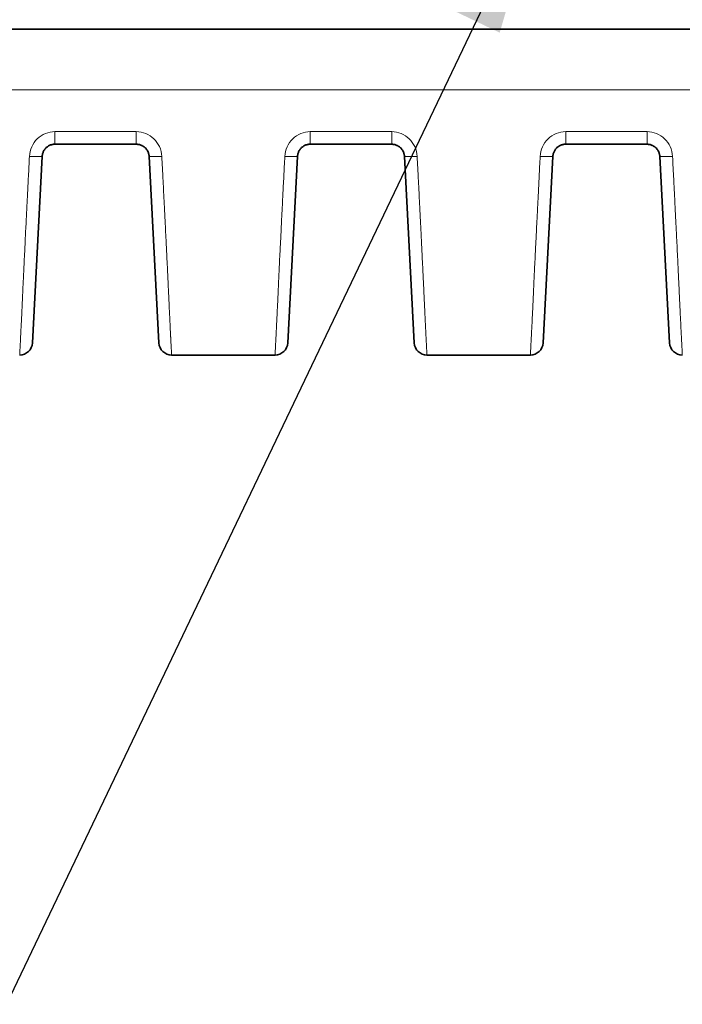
# Model space of a CAD drawing. Header units: millimetres. Extents: x 5 to 415, y 5 to 292.
# Tile 29 of 112: x 118 to 129, y 193 to 209. Entities that reach past the tile are written whole.
import ezdxf

# ---------------------------------------------------------------- set-up
doc = ezdxf.new("R2010")
doc.units = ezdxf.units.MM
for name, color, linetype, lineweight in [('Sichtbar (ISO)', 7, 'Continuous', 35), ('Sichtbar schmal (ISO)', 7, 'Continuous', 18), ('Symbol (ISO)', 7, 'Continuous', 25)]:
    doc.layers.add(name, color=color, linetype=linetype, lineweight=lineweight)
doc.styles.add('Notiztext (ISO)', font='isocpeur.ttf')
doc.dimstyles.new('Standard - Methode 1b (ISO)$7', dxfattribs={"dimtxt": 3.5, "dimasz": 2.5, "dimexe": 2, "dimexo": 0, "dimgap": 0.762, "dimtad": 1, "dimtoh": 1, "dimdsep": 46, "dimtxsty": 'Notiztext (ISO)', "dimcen": 0.09, "dimdle": 10, "dimclrd": 256, "dimclre": 256, "dimclrt": 256, "dimazin": 2, "dimtfac": 1, "dimtmove": 0, "dimatfit": 3, "dimfxl": 1, "dimtolj": 1, "dimlwd": -1, "dimlwe": -1, "dimarcsym": 0})

msp = doc.modelspace()

# ---------------------------------------------------------------- linework, layer by layer
at = {"layer": 'Sichtbar (ISO)'}
for p, q in [((100.27483169, 208.40485871), (154.27515091, 208.40485871)), ((119.03773777, 206.60485871), (120.3122606, 206.60485871)), ((123.03773777, 206.60485871), (124.3122606, 206.60485871)), ((127.03773777, 206.60485871), (128.3122606, 206.60485871)), ((118.68493218, 203.49439152), (118.83801186, 206.4153259)), ((120.51198651, 206.4153259), (120.66506619, 203.49439152)), ((122.68493218, 203.49439152), (122.83801186, 206.4153259)), ((124.51198651, 206.4153259), (124.66506619, 203.49439152)), ((126.68493218, 203.49439152), (126.83801186, 206.4153259)), ((128.51198651, 206.4153259), (128.66506619, 203.49439152)), ((122.48520713, 203.3048569), (120.86479214, 203.3048569)), ((126.48520713, 203.3048569), (124.86479214, 203.3048569))]:
    msp.add_line(p, q, dxfattribs=at)
for centre, start, end in [((118.48520627, 203.50485871), 270, 356.999999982), ((120.8647921, 203.50485871), 183.00000002, 270), ((122.48520627, 203.50485871), 270, 356.999999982), ((124.8647921, 203.50485871), 183.00000002, 270), ((126.48520627, 203.50485871), 270, 356.999999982), ((128.8647921, 203.50485871), 183.000000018, 270)]:
    msp.add_arc(centre, 0.2, start, end, dxfattribs=at)
for points, knots in [([(118.83801186, 206.4153259), (118.83845264, 206.42373443), (118.84036969, 206.44026182), (118.84619131, 206.4640419), (118.8545657, 206.48628102), (118.86525426, 206.50697762), (118.87817977, 206.52618258), (118.89320476, 206.54373798), (118.91010677, 206.55941261), (118.92867555, 206.5730307), (118.94869095, 206.58443473), (118.96991924, 206.59348095), (118.99204925, 206.60002487), (119.01475992, 206.603978), (119.03008463, 206.60485863), (119.03773777, 206.60485871)], [0, 0, 0, 0, 0.0838013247, 0.1650438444, 0.2427208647, 0.3191274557, 0.3954427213, 0.4713977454, 0.547106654, 0.6226076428, 0.6980833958, 0.7736686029, 0.8493777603, 0.9247262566, 1, 1, 1, 1]), ([(120.3122606, 206.60485871), (120.3205319, 206.60485861), (120.33685156, 206.60384483), (120.36052967, 206.59942743), (120.38295867, 206.59242347), (120.40411283, 206.58301861), (120.42398713, 206.57127522), (120.44236084, 206.55734016), (120.45900393, 206.54139917), (120.47372509, 206.52363083), (120.48633067, 206.50424701), (120.49664669, 206.48348013), (120.50451143, 206.46160418), (120.50982889, 206.43878513), (120.5115734, 206.42320694), (120.51198651, 206.4153259)], [0, 0, 0, 0, 0.0813521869, 0.1603753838, 0.2364454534, 0.312131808, 0.3879044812, 0.4635051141, 0.5391746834, 0.6150496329, 0.691199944, 0.7676237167, 0.8444425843, 0.9214545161, 1, 1, 1, 1]), ([(122.83801186, 206.4153259), (122.83845264, 206.42373443), (122.84036969, 206.44026182), (122.84619131, 206.4640419), (122.8545657, 206.48628102), (122.86525426, 206.50697762), (122.87817977, 206.52618258), (122.89320476, 206.54373798), (122.91010677, 206.55941261), (122.92867555, 206.5730307), (122.94869095, 206.58443473), (122.96991924, 206.59348095), (122.99204925, 206.60002487), (123.01475992, 206.603978), (123.03008463, 206.60485863), (123.03773777, 206.60485871)], [0, 0, 0, 0, 0.0838013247, 0.1650438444, 0.2427208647, 0.3191274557, 0.3954427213, 0.4713977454, 0.547106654, 0.6226076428, 0.6980833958, 0.7736686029, 0.8493777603, 0.9247262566, 1, 1, 1, 1]), ([(124.3122606, 206.60485871), (124.3205319, 206.60485861), (124.33685156, 206.60384483), (124.36052967, 206.59942743), (124.38295867, 206.59242347), (124.40411283, 206.58301861), (124.42398713, 206.57127522), (124.44236084, 206.55734016), (124.45900393, 206.54139917), (124.47372509, 206.52363083), (124.48633067, 206.50424701), (124.49664669, 206.48348013), (124.50451143, 206.46160418), (124.50982889, 206.43878515), (124.5115734, 206.42320691), (124.51198651, 206.4153259)], [0, 0, 0, 0, 0.0813521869, 0.1603753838, 0.2364454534, 0.312131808, 0.3879044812, 0.4635051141, 0.5391746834, 0.6150496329, 0.6911999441, 0.7676237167, 0.8444425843, 0.9214545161, 1, 1, 1, 1]), ([(126.83801186, 206.4153259), (126.83845264, 206.42373443), (126.84036969, 206.44026182), (126.84619131, 206.4640419), (126.8545657, 206.48628102), (126.86525426, 206.50697762), (126.87817977, 206.52618258), (126.89320476, 206.54373798), (126.91010677, 206.55941261), (126.92867555, 206.5730307), (126.94869095, 206.58443473), (126.96991924, 206.59348095), (126.99204925, 206.60002487), (127.01475992, 206.603978), (127.03008463, 206.60485863), (127.03773777, 206.60485871)], [0, 0, 0, 0, 0.0838013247, 0.1650438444, 0.2427208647, 0.3191274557, 0.3954427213, 0.4713977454, 0.547106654, 0.6226076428, 0.6980833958, 0.7736686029, 0.8493777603, 0.9247262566, 1, 1, 1, 1]), ([(128.3122606, 206.60485871), (128.3205319, 206.60485861), (128.33685156, 206.60384483), (128.36052967, 206.59942743), (128.38295867, 206.59242347), (128.40411283, 206.58301861), (128.42398713, 206.57127522), (128.44236084, 206.55734016), (128.45900393, 206.54139917), (128.47372509, 206.52363083), (128.48633067, 206.50424701), (128.49664669, 206.48348013), (128.50451143, 206.46160418), (128.50982889, 206.43878514), (128.5115734, 206.42320693), (128.51198651, 206.4153259)], [0, 0, 0, 0, 0.0813521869, 0.1603753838, 0.2364454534, 0.312131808, 0.3879044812, 0.4635051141, 0.5391746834, 0.6150496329, 0.6911999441, 0.7676237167, 0.8444425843, 0.9214545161, 1, 1, 1, 1])]:
    msp.add_open_spline(points, degree=3, knots=knots, dxfattribs=at)
for points in [[(120.86479214, 203.30485874), (120.86479213, 203.30485872), (120.86479211, 203.30485871), (120.8647921, 203.30485871)], [(124.86479214, 203.30485874), (124.86479213, 203.30485872), (124.86479211, 203.30485871), (124.8647921, 203.30485871)]]:
    msp.add_open_spline(points, degree=3, dxfattribs=at)
at = {"layer": 'Sichtbar schmal (ISO)'}
for p, q in [((100.27481921, 207.4578075), (154.27515376, 207.45778745)), ((119.03773777, 206.60485871), (119.03773777, 206.80195811)), ((120.3122606, 206.80195787), (119.03773777, 206.80195787)), ((120.3122606, 206.80195811), (120.3122606, 206.60485871)), ((123.03773777, 206.60485871), (123.03773777, 206.80195811)), ((124.3122606, 206.80195787), (123.03773777, 206.80195787)), ((124.3122606, 206.80195811), (124.3122606, 206.60485871)), ((127.03773777, 206.60485871), (127.03773777, 206.80195811)), ((128.3122606, 206.80195787), (127.03773777, 206.80195787)), ((128.3122606, 206.80195811), (128.3122606, 206.60485871))]:
    msp.add_line(p, q, dxfattribs=at)
for centre, major_axis, ratio, start_param, end_param in [((118.63828596, 206.42579309), (0.19972591, -0.01046719), 0.051839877, 4.715105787, 6.2831852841), ((120.71171241, 206.42579309), (-0.19972591, -0.01046719), 0.051839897, 0, 1.5680795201), ((122.63828596, 206.42579309), (0.19972591, -0.01046719), 0.0518398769, 4.715105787, 6.2831852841), ((124.71171241, 206.42579309), (-0.19972591, -0.01046719), 0.051839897, 0, 1.5680795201), ((126.63828596, 206.42579309), (0.19972591, -0.01046719), 0.0518398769, 4.715105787, 6.2831852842), ((128.71171241, 206.42579309), (-0.19972591, -0.01046719), 0.0518398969, 0, 1.5680795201)]:
    msp.add_ellipse(centre, major_axis=major_axis, ratio=ratio, start_param=start_param, end_param=end_param, dxfattribs=at)
for points in [[(118.63828596, 206.41541093), (118.64084934, 206.46648986), (118.66541729, 206.56797148), (118.75399595, 206.69599215), (118.8878466, 206.78328337), (118.98816938, 206.80187832), (119.03773777, 206.80195787)], [(120.3122606, 206.80195787), (120.36301074, 206.80187829), (120.4641841, 206.78179167), (120.59163645, 206.69945), (120.68327369, 206.57195892), (120.70908391, 206.46829405), (120.71171241, 206.41541092)], [(122.63828596, 206.41541093), (122.64084934, 206.46648986), (122.66541729, 206.56797148), (122.75399595, 206.69599215), (122.8878466, 206.78328337), (122.98816938, 206.80187832), (123.03773777, 206.80195787)], [(124.3122606, 206.80195787), (124.36301074, 206.80187829), (124.4641841, 206.78179167), (124.59163645, 206.69945), (124.68327369, 206.57195892), (124.70908391, 206.46829405), (124.71171241, 206.41541092)], [(126.63828596, 206.41541093), (126.64084934, 206.46648986), (126.66541729, 206.56797148), (126.75399595, 206.69599215), (126.8878466, 206.78328337), (126.98816938, 206.80187832), (127.03773777, 206.80195787)], [(128.3122606, 206.80195787), (128.36301074, 206.80187829), (128.4641841, 206.78179167), (128.59163645, 206.69945), (128.68327369, 206.57195892), (128.70908391, 206.46829405), (128.71171241, 206.41541092)]]:
    msp.add_open_spline(points, degree=3, dxfattribs=at)
for points, knots in [([(118.63828596, 206.41541093), (118.63281118, 206.3054728), (118.62757836, 206.2013468), (118.62262849, 206.10337743), (118.61732475, 205.99840394), (118.61234604, 205.90050198), (118.60774231, 205.8100823), (118.60319652, 205.72080051), (118.59901655, 205.63881792), (118.59524955, 205.56450966), (118.59476814, 205.55501331), (118.59429352, 205.54564153), (118.59382537, 205.53638871), (118.58923524, 205.44566714), (118.58526805, 205.36639323), (118.58163509, 205.29335244), (118.57785077, 205.21726863), (118.57442835, 205.14793348), (118.57104923, 205.07960182), (118.57034533, 205.06536762), (118.56964334, 205.05117759), (118.56894051, 205.03698239), (118.56653895, 204.98847719), (118.5641325, 204.94004712), (118.56171557, 204.89116472), (118.55899165, 204.83607347), (118.55625387, 204.78039726), (118.5535066, 204.72361439), (118.55111598, 204.67420319), (118.54871792, 204.62394933), (118.54632866, 204.5727615), (118.54614332, 204.56879065), (118.54595803, 204.5648143), (118.54577282, 204.56083251), (118.54383988, 204.5192773), (118.54191413, 204.47727554), (118.5399931, 204.43505209), (118.53806915, 204.39276435), (118.53614983, 204.35025192), (118.53423957, 204.30787383), (118.53244561, 204.26807587), (118.53065971, 204.22839763), (118.52888962, 204.18921595), (118.5271841, 204.15146353), (118.52549341, 204.11417468), (118.52382519, 204.07770144), (118.52352757, 204.07119422), (118.52323067, 204.06471325), (118.52293453, 204.05826012), (118.52159659, 204.02910588), (118.52025103, 204.00036248), (118.51892943, 203.97255909), (118.51726952, 203.93763827), (118.5156481, 203.90421332), (118.51410523, 203.87290104), (118.51241251, 203.83854737), (118.51081444, 203.80673821), (118.50933514, 203.7777379), (118.50760115, 203.74374449), (118.5060301, 203.71360527), (118.50462937, 203.68714375), (118.50442082, 203.68320388), (118.504216, 203.67934479), (118.50401492, 203.67556537), (118.50250993, 203.64727898), (118.50127496, 203.62345802), (118.50022733, 203.60281192), (118.49860391, 203.5708185), (118.49742778, 203.54639907), (118.49649007, 203.52663536), (118.4961873, 203.52025407), (118.49591002, 203.51437007), (118.495653, 203.50891999), (118.49467287, 203.48813566), (118.49396165, 203.47345607), (118.49330465, 203.46034678), (118.49291147, 203.45250165), (118.49254148, 203.44529078), (118.49217205, 203.43818862), (118.49158809, 203.42696221), (118.49098655, 203.41602397), (118.49038907, 203.40522831), (118.48997695, 203.39778189), (118.48956706, 203.39040892), (118.4891724, 203.3831744), (118.48878124, 203.37600393), (118.48841014, 203.36895387), (118.48805544, 203.36194314), (118.48753343, 203.35162571), (118.487044, 203.3413371), (118.48664163, 203.33208079), (118.48661831, 203.33154426), (118.48659519, 203.33101148), (118.48657229, 203.33048289), (118.48623478, 203.32269327), (118.48594669, 203.31587789), (118.48571443, 203.31129749), (118.48550621, 203.30719136), (118.48534215, 203.30486829), (118.48520713, 203.30485874)], [0, 0, 0, 0, 0.03195397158, 0.03195397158, 0.03195397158, 0.06619242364, 0.06619242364, 0.06619242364, 0.1, 0.1, 0.1, 0.10432049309, 0.10432049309, 0.10432049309, 0.14668184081, 0.14668184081, 0.14668184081, 0.19080804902, 0.19080804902, 0.19080804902, 0.2, 0.2, 0.2, 0.2314090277, 0.2314090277, 0.2314090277, 0.26680750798, 0.26680750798, 0.26680750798, 0.29761048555, 0.29761048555, 0.29761048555, 0.3, 0.3, 0.3, 0.3249377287, 0.3249377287, 0.3249377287, 0.34991342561, 0.34991342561, 0.34991342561, 0.37336851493, 0.37336851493, 0.37336851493, 0.39596801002, 0.39596801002, 0.39596801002, 0.4, 0.4, 0.4, 0.41821588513, 0.41821588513, 0.41821588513, 0.44109488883, 0.44109488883, 0.44109488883, 0.4661961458, 0.4661961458, 0.4661961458, 0.4956191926, 0.4956191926, 0.4956191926, 0.5, 0.5, 0.5, 0.53278743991, 0.53278743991, 0.53278743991, 0.58359522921, 0.58359522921, 0.58359522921, 0.6, 0.6, 0.6, 0.66256096, 0.66256096, 0.66256096, 0.7, 0.7, 0.7, 0.75918002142, 0.75918002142, 0.75918002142, 0.8, 0.8, 0.8, 0.84045859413, 0.84045859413, 0.84045859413, 0.9, 0.9, 0.9, 0.90345125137, 0.90345125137, 0.90345125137, 0.95431050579, 0.95431050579, 0.95431050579, 0.99990365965, 0.99990365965, 0.99990365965, 0.99990365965]), ([(120.71171241, 206.41541092), (120.71479295, 206.35527625), (120.71784465, 206.29558493), (120.72088285, 206.23602263), (120.72471301, 206.1609344), (120.7285217, 206.08605112), (120.7323392, 206.01075135), (120.7366251, 205.92621251), (120.74092214, 205.84114769), (120.74527104, 205.75471779), (120.74736087, 205.7131843), (120.74946268, 205.67133567), (120.75158042, 205.62908934), (120.75399549, 205.58091134), (120.75643234, 205.53220637), (120.75886673, 205.48346155), (120.76324558, 205.39578165), (120.76761597, 205.30798207), (120.77183162, 205.22299846), (120.7756612, 205.14579763), (120.77936248, 205.07093198), (120.78282699, 205.0005802), (120.78533621, 204.94962688), (120.78772133, 204.9010395), (120.78994414, 204.8555884), (120.79073356, 204.83944663), (120.79150144, 204.82369046), (120.79224982, 204.80828252), (120.79518639, 204.74782298), (120.79782289, 204.69272071), (120.80027599, 204.64084259), (120.80274193, 204.58869314), (120.80502333, 204.53978694), (120.80722561, 204.49220747), (120.80932126, 204.44693178), (120.81134595, 204.40284466), (120.81337111, 204.35866556), (120.81377067, 204.34994913), (120.81417017, 204.3412307), (120.81457004, 204.33250253), (120.81602122, 204.30082683), (120.81748994, 204.26911625), (120.81896038, 204.23762961), (120.8207043, 204.20028667), (120.82245065, 204.16325853), (120.82417351, 204.12696741), (120.82582874, 204.09210086), (120.82746212, 204.05791753), (120.82905355, 204.0247366), (120.83062863, 203.99189668), (120.83216247, 203.96004143), (120.83364027, 203.92939023), (120.83432012, 203.91528941), (120.83498812, 203.9014434), (120.83564328, 203.88786472), (120.83643365, 203.87148363), (120.83720738, 203.85545507), (120.83796145, 203.83984339), (120.83939782, 203.81010595), (120.84076214, 203.78189464), (120.84204503, 203.75543458), (120.84342593, 203.72695291), (120.84471249, 203.70049991), (120.84590652, 203.67609879), (120.84722813, 203.64909043), (120.84843651, 203.62459319), (120.84954549, 203.60242098), (120.84989705, 203.59539217), (120.85023872, 203.58859524), (120.85057099, 203.58202295), (120.85143309, 203.5649709), (120.85222291, 203.54945041), (120.85294596, 203.53531856), (120.85414606, 203.51186262), (120.855162, 203.49223656), (120.85602204, 203.47572835), (120.85684908, 203.4598536), (120.85753263, 203.44684926), (120.85809368, 203.43616144), (120.85831726, 203.43190228), (120.85851895, 203.4280122), (120.85870448, 203.42439272), (120.8596427, 203.40608961), (120.86019986, 203.3940944), (120.86079494, 203.38183262), (120.86086957, 203.38029477), (120.86094435, 203.37876135), (120.86101972, 203.37722667), (120.86149154, 203.36761927), (120.86201146, 203.35788949), (120.8625213, 203.3483947), (120.86287067, 203.34188841), (120.86321431, 203.33551159), (120.86351841, 203.32966698), (120.86361406, 203.32782871), (120.86370686, 203.32604446), (120.86379576, 203.32433382), (120.86410987, 203.31828965), (120.86437338, 203.31320271), (120.86454847, 203.30978353), (120.86471092, 203.30661151), (120.86479768, 203.3048671), (120.86479214, 203.30485874)], [0, 0, 0, 0, 0.02550670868, 0.02550670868, 0.02550670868, 0.05766217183, 0.05766217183, 0.05766217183, 0.09376301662, 0.09376301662, 0.09376301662, 0.11111111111, 0.11111111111, 0.11111111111, 0.1308949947, 0.1308949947, 0.1308949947, 0.16648132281, 0.16648132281, 0.16648132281, 0.1988086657, 0.1988086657, 0.1988086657, 0.22222222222, 0.22222222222, 0.22222222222, 0.23053745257, 0.23053745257, 0.23053745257, 0.26316574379, 0.26316574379, 0.26316574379, 0.295964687, 0.295964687, 0.295964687, 0.32717551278, 0.32717551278, 0.32717551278, 0.33333333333, 0.33333333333, 0.33333333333, 0.35568087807, 0.35568087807, 0.35568087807, 0.38218490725, 0.38218490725, 0.38218490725, 0.40764854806, 0.40764854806, 0.40764854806, 0.43285050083, 0.43285050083, 0.43285050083, 0.44444444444, 0.44444444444, 0.44444444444, 0.45843117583, 0.45843117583, 0.45843117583, 0.48507338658, 0.48507338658, 0.48507338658, 0.51375111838, 0.51375111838, 0.51375111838, 0.54549305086, 0.54549305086, 0.54549305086, 0.55555555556, 0.55555555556, 0.55555555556, 0.5816631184, 0.5816631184, 0.5816631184, 0.62499627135, 0.62499627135, 0.62499627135, 0.66666666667, 0.66666666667, 0.66666666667, 0.6832725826, 0.6832725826, 0.6832725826, 0.76724594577, 0.76724594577, 0.76724594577, 0.77777777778, 0.77777777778, 0.77777777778, 0.8437093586, 0.8437093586, 0.8437093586, 0.88888888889, 0.88888888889, 0.88888888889, 0.90309897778, 0.90309897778, 0.90309897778, 0.9533074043, 0.9533074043, 0.9533074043, 0.99988646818, 0.99988646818, 0.99988646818, 0.99988646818]), ([(122.63828596, 206.41541093), (122.63281118, 206.3054728), (122.62757836, 206.2013468), (122.62262849, 206.10337743), (122.61732475, 205.99840394), (122.61234604, 205.90050198), (122.60774231, 205.8100823), (122.60319652, 205.72080051), (122.59901655, 205.63881792), (122.59524955, 205.56450966), (122.59476814, 205.55501331), (122.59429352, 205.54564153), (122.59382537, 205.53638871), (122.58923524, 205.44566714), (122.58526805, 205.36639323), (122.58163509, 205.29335244), (122.57785077, 205.21726863), (122.57442835, 205.14793348), (122.57104923, 205.07960182), (122.57034533, 205.06536762), (122.56964334, 205.05117759), (122.56894051, 205.03698239), (122.56653895, 204.98847719), (122.5641325, 204.94004712), (122.56171557, 204.89116472), (122.55899165, 204.83607347), (122.55625387, 204.78039726), (122.5535066, 204.72361439), (122.55111598, 204.67420319), (122.54871792, 204.62394933), (122.54632866, 204.5727615), (122.54614332, 204.56879065), (122.54595803, 204.5648143), (122.54577282, 204.56083251), (122.54383988, 204.5192773), (122.54191413, 204.47727554), (122.5399931, 204.43505209), (122.53806915, 204.39276435), (122.53614983, 204.35025192), (122.53423957, 204.30787383), (122.53244561, 204.26807587), (122.53065971, 204.22839763), (122.52888962, 204.18921595), (122.5271841, 204.15146353), (122.52549341, 204.11417468), (122.52382519, 204.07770144), (122.52352757, 204.07119422), (122.52323067, 204.06471325), (122.52293453, 204.05826012), (122.52159659, 204.02910588), (122.52025103, 204.00036248), (122.51892943, 203.97255909), (122.51726952, 203.93763827), (122.5156481, 203.90421332), (122.51410523, 203.87290104), (122.51241251, 203.83854737), (122.51081444, 203.80673821), (122.50933514, 203.7777379), (122.50760115, 203.74374449), (122.5060301, 203.71360527), (122.50462937, 203.68714375), (122.50442082, 203.68320388), (122.504216, 203.67934479), (122.50401492, 203.67556537), (122.50250993, 203.64727898), (122.50127496, 203.62345802), (122.50022733, 203.60281192), (122.49860391, 203.5708185), (122.49742778, 203.54639907), (122.49649007, 203.52663536), (122.4961873, 203.52025407), (122.49591002, 203.51437007), (122.495653, 203.50891999), (122.49467287, 203.48813566), (122.49396165, 203.47345607), (122.49330465, 203.46034678), (122.49291147, 203.45250165), (122.49254148, 203.44529078), (122.49217205, 203.43818862), (122.49158809, 203.42696221), (122.49098655, 203.41602397), (122.49038907, 203.40522831), (122.48997695, 203.39778189), (122.48956706, 203.39040892), (122.4891724, 203.3831744), (122.48878124, 203.37600393), (122.48841014, 203.36895387), (122.48805544, 203.36194314), (122.48753343, 203.35162571), (122.487044, 203.3413371), (122.48664163, 203.33208079), (122.48661831, 203.33154426), (122.48659519, 203.33101148), (122.48657229, 203.33048289), (122.48623478, 203.32269327), (122.48594669, 203.31587789), (122.48571443, 203.31129749), (122.48550621, 203.30719136), (122.48534215, 203.30486829), (122.48520713, 203.30485874)], [0, 0, 0, 0, 0.03195397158, 0.03195397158, 0.03195397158, 0.06619242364, 0.06619242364, 0.06619242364, 0.1, 0.1, 0.1, 0.10432049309, 0.10432049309, 0.10432049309, 0.14668184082, 0.14668184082, 0.14668184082, 0.19080804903, 0.19080804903, 0.19080804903, 0.2, 0.2, 0.2, 0.2314090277, 0.2314090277, 0.2314090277, 0.26680750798, 0.26680750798, 0.26680750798, 0.29761048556, 0.29761048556, 0.29761048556, 0.3, 0.3, 0.3, 0.3249377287, 0.3249377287, 0.3249377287, 0.34991342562, 0.34991342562, 0.34991342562, 0.37336851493, 0.37336851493, 0.37336851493, 0.39596801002, 0.39596801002, 0.39596801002, 0.4, 0.4, 0.4, 0.41821588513, 0.41821588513, 0.41821588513, 0.44109488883, 0.44109488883, 0.44109488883, 0.4661961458, 0.4661961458, 0.4661961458, 0.4956191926, 0.4956191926, 0.4956191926, 0.5, 0.5, 0.5, 0.5327874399, 0.5327874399, 0.5327874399, 0.58359522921, 0.58359522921, 0.58359522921, 0.6, 0.6, 0.6, 0.66256096, 0.66256096, 0.66256096, 0.7, 0.7, 0.7, 0.75918002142, 0.75918002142, 0.75918002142, 0.8, 0.8, 0.8, 0.84045859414, 0.84045859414, 0.84045859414, 0.9, 0.9, 0.9, 0.90345125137, 0.90345125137, 0.90345125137, 0.95431050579, 0.95431050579, 0.95431050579, 0.99990365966, 0.99990365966, 0.99990365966, 0.99990365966]), ([(124.71171241, 206.41541092), (124.71479295, 206.35527625), (124.71784465, 206.29558493), (124.72088285, 206.23602263), (124.72471301, 206.1609344), (124.7285217, 206.08605112), (124.7323392, 206.01075135), (124.7366251, 205.92621251), (124.74092214, 205.84114769), (124.74527104, 205.75471779), (124.74736087, 205.7131843), (124.74946268, 205.67133567), (124.75158042, 205.62908934), (124.75399549, 205.58091134), (124.75643234, 205.53220637), (124.75886673, 205.48346155), (124.76324558, 205.39578165), (124.76761597, 205.30798207), (124.77183162, 205.22299846), (124.7756612, 205.14579763), (124.77936248, 205.07093198), (124.78282699, 205.0005802), (124.78533621, 204.94962688), (124.78772133, 204.9010395), (124.78994414, 204.8555884), (124.79073356, 204.83944663), (124.79150144, 204.82369046), (124.79224982, 204.80828252), (124.79518639, 204.74782298), (124.79782289, 204.69272071), (124.80027599, 204.64084259), (124.80274193, 204.58869314), (124.80502333, 204.53978694), (124.80722561, 204.49220747), (124.80932126, 204.44693178), (124.81134595, 204.40284466), (124.81337111, 204.35866556), (124.81377067, 204.34994913), (124.81417017, 204.3412307), (124.81457004, 204.33250252), (124.81602122, 204.30082683), (124.81748994, 204.26911625), (124.81896038, 204.23762961), (124.8207043, 204.20028667), (124.82245065, 204.16325853), (124.82417351, 204.12696741), (124.82582874, 204.09210086), (124.82746212, 204.05791753), (124.82905355, 204.0247366), (124.83062863, 203.99189668), (124.83216247, 203.96004143), (124.83364027, 203.92939023), (124.83432012, 203.91528941), (124.83498812, 203.9014434), (124.83564328, 203.88786472), (124.83643365, 203.87148363), (124.83720738, 203.85545507), (124.83796145, 203.83984339), (124.83939782, 203.81010595), (124.84076214, 203.78189464), (124.84204503, 203.75543458), (124.84342593, 203.72695291), (124.84471249, 203.70049991), (124.84590652, 203.67609879), (124.84722813, 203.64909043), (124.84843651, 203.62459319), (124.84954549, 203.60242098), (124.84989705, 203.59539217), (124.85023872, 203.58859524), (124.85057099, 203.58202295), (124.85143309, 203.5649709), (124.85222291, 203.54945041), (124.85294596, 203.53531856), (124.85414606, 203.51186262), (124.855162, 203.49223656), (124.85602204, 203.47572835), (124.85684908, 203.4598536), (124.85753263, 203.44684926), (124.85809368, 203.43616144), (124.85831726, 203.43190228), (124.85851895, 203.4280122), (124.85870448, 203.42439272), (124.8596427, 203.40608961), (124.86019986, 203.3940944), (124.86079494, 203.38183262), (124.86086957, 203.38029477), (124.86094435, 203.37876135), (124.86101972, 203.37722667), (124.86149154, 203.36761927), (124.86201146, 203.35788949), (124.8625213, 203.3483947), (124.86287067, 203.34188841), (124.86321431, 203.33551159), (124.86351841, 203.32966698), (124.86361406, 203.32782871), (124.86370686, 203.32604446), (124.86379576, 203.32433382), (124.86410987, 203.31828965), (124.86437338, 203.31320271), (124.86454847, 203.30978353), (124.86471092, 203.30661151), (124.86479768, 203.3048671), (124.86479214, 203.30485874)], [0, 0, 0, 0, 0.02550670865, 0.02550670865, 0.02550670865, 0.05766217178, 0.05766217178, 0.05766217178, 0.09376301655, 0.09376301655, 0.09376301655, 0.11111111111, 0.11111111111, 0.11111111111, 0.13089499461, 0.13089499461, 0.13089499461, 0.16648132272, 0.16648132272, 0.16648132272, 0.1988086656, 0.1988086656, 0.1988086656, 0.22222222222, 0.22222222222, 0.22222222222, 0.23053745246, 0.23053745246, 0.23053745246, 0.26316574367, 0.26316574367, 0.26316574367, 0.29596468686, 0.29596468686, 0.29596468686, 0.32717551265, 0.32717551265, 0.32717551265, 0.33333333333, 0.33333333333, 0.33333333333, 0.35568087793, 0.35568087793, 0.35568087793, 0.3821849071, 0.3821849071, 0.3821849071, 0.40764854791, 0.40764854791, 0.40764854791, 0.43285050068, 0.43285050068, 0.43285050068, 0.44444444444, 0.44444444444, 0.44444444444, 0.45843117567, 0.45843117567, 0.45843117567, 0.48507338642, 0.48507338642, 0.48507338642, 0.51375111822, 0.51375111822, 0.51375111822, 0.54549305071, 0.54549305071, 0.54549305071, 0.55555555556, 0.55555555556, 0.55555555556, 0.58166311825, 0.58166311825, 0.58166311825, 0.62499627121, 0.62499627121, 0.62499627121, 0.66666666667, 0.66666666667, 0.66666666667, 0.68327258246, 0.68327258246, 0.68327258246, 0.76724594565, 0.76724594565, 0.76724594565, 0.77777777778, 0.77777777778, 0.77777777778, 0.84370935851, 0.84370935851, 0.84370935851, 0.88888888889, 0.88888888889, 0.88888888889, 0.90309897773, 0.90309897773, 0.90309897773, 0.95330740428, 0.95330740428, 0.95330740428, 0.99988646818, 0.99988646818, 0.99988646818, 0.99988646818]), ([(126.63828596, 206.41541093), (126.63281118, 206.3054728), (126.62757836, 206.2013468), (126.62262849, 206.10337743), (126.61732475, 205.99840394), (126.61234604, 205.90050198), (126.60774231, 205.8100823), (126.60319652, 205.72080051), (126.59901655, 205.63881792), (126.59524955, 205.56450966), (126.59476814, 205.55501331), (126.59429352, 205.54564153), (126.59382537, 205.53638871), (126.58923524, 205.44566714), (126.58526805, 205.36639323), (126.58163509, 205.29335244), (126.57785077, 205.21726863), (126.57442835, 205.14793348), (126.57104923, 205.07960182), (126.57034533, 205.06536762), (126.56964334, 205.05117759), (126.56894051, 205.03698239), (126.56653895, 204.98847719), (126.5641325, 204.94004712), (126.56171557, 204.89116472), (126.55899165, 204.83607347), (126.55625387, 204.78039726), (126.5535066, 204.72361439), (126.55111598, 204.67420319), (126.54871792, 204.62394933), (126.54632866, 204.5727615), (126.54614332, 204.56879065), (126.54595803, 204.5648143), (126.54577282, 204.56083251), (126.54383988, 204.5192773), (126.54191413, 204.47727554), (126.5399931, 204.43505209), (126.53806915, 204.39276435), (126.53614983, 204.35025192), (126.53423957, 204.30787383), (126.53244561, 204.26807587), (126.53065971, 204.22839763), (126.52888962, 204.18921595), (126.5271841, 204.15146353), (126.52549341, 204.11417468), (126.52382519, 204.07770144), (126.52352757, 204.07119422), (126.52323067, 204.06471325), (126.52293453, 204.05826012), (126.52159659, 204.02910588), (126.52025103, 204.00036248), (126.51892943, 203.97255909), (126.51726952, 203.93763827), (126.5156481, 203.90421332), (126.51410523, 203.87290104), (126.51241251, 203.83854737), (126.51081444, 203.80673821), (126.50933514, 203.7777379), (126.50760115, 203.74374449), (126.5060301, 203.71360527), (126.50462937, 203.68714375), (126.50442082, 203.68320388), (126.504216, 203.67934479), (126.50401492, 203.67556537), (126.50250993, 203.64727898), (126.50127496, 203.62345802), (126.50022733, 203.60281192), (126.49860391, 203.5708185), (126.49742778, 203.54639907), (126.49649007, 203.52663536), (126.4961873, 203.52025407), (126.49591002, 203.51437007), (126.495653, 203.50891999), (126.49467287, 203.48813566), (126.49396165, 203.47345607), (126.49330465, 203.46034678), (126.49291147, 203.45250165), (126.49254148, 203.44529078), (126.49217205, 203.43818862), (126.49158809, 203.42696221), (126.49098655, 203.41602397), (126.49038907, 203.40522831), (126.48997695, 203.39778189), (126.48956706, 203.39040892), (126.4891724, 203.3831744), (126.48878124, 203.37600393), (126.48841014, 203.36895387), (126.48805544, 203.36194314), (126.48753343, 203.35162571), (126.487044, 203.3413371), (126.48664163, 203.33208079), (126.48661831, 203.33154426), (126.48659519, 203.33101148), (126.48657229, 203.33048289), (126.48623478, 203.32269327), (126.48594669, 203.31587789), (126.48571443, 203.31129749), (126.48550621, 203.30719136), (126.48534215, 203.30486829), (126.48520713, 203.30485874)], [0, 0, 0, 0, 0.03195397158, 0.03195397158, 0.03195397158, 0.06619242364, 0.06619242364, 0.06619242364, 0.1, 0.1, 0.1, 0.10432049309, 0.10432049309, 0.10432049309, 0.14668184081, 0.14668184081, 0.14668184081, 0.19080804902, 0.19080804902, 0.19080804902, 0.2, 0.2, 0.2, 0.2314090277, 0.2314090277, 0.2314090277, 0.26680750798, 0.26680750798, 0.26680750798, 0.29761048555, 0.29761048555, 0.29761048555, 0.3, 0.3, 0.3, 0.3249377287, 0.3249377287, 0.3249377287, 0.34991342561, 0.34991342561, 0.34991342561, 0.37336851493, 0.37336851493, 0.37336851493, 0.39596801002, 0.39596801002, 0.39596801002, 0.4, 0.4, 0.4, 0.41821588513, 0.41821588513, 0.41821588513, 0.44109488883, 0.44109488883, 0.44109488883, 0.4661961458, 0.4661961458, 0.4661961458, 0.4956191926, 0.4956191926, 0.4956191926, 0.5, 0.5, 0.5, 0.53278743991, 0.53278743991, 0.53278743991, 0.58359522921, 0.58359522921, 0.58359522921, 0.6, 0.6, 0.6, 0.66256096, 0.66256096, 0.66256096, 0.7, 0.7, 0.7, 0.75918002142, 0.75918002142, 0.75918002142, 0.8, 0.8, 0.8, 0.84045859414, 0.84045859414, 0.84045859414, 0.9, 0.9, 0.9, 0.90345125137, 0.90345125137, 0.90345125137, 0.95431050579, 0.95431050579, 0.95431050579, 0.99990365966, 0.99990365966, 0.99990365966, 0.99990365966]), ([(128.71171241, 206.41541092), (128.71479295, 206.35527625), (128.71784465, 206.29558493), (128.72088285, 206.23602263), (128.72471301, 206.1609344), (128.7285217, 206.08605112), (128.7323392, 206.01075135), (128.7366251, 205.92621251), (128.74092214, 205.84114769), (128.74527104, 205.75471779), (128.74736087, 205.7131843), (128.74946268, 205.67133567), (128.75158042, 205.62908934), (128.75399549, 205.58091134), (128.75643234, 205.53220637), (128.75886673, 205.48346155), (128.76324558, 205.39578165), (128.76761597, 205.30798207), (128.77183162, 205.22299846), (128.7756612, 205.14579763), (128.77936248, 205.07093198), (128.78282699, 205.0005802), (128.78533621, 204.94962688), (128.78772133, 204.9010395), (128.78994414, 204.8555884), (128.79073356, 204.83944663), (128.79150144, 204.82369046), (128.79224982, 204.80828252), (128.79518639, 204.74782298), (128.79782289, 204.69272071), (128.80027599, 204.64084259), (128.80274193, 204.58869314), (128.80502333, 204.53978694), (128.80722561, 204.49220747), (128.80932126, 204.44693178), (128.81134595, 204.40284466), (128.81337111, 204.35866556), (128.81377067, 204.34994913), (128.81417017, 204.3412307), (128.81457004, 204.33250253), (128.81602122, 204.30082683), (128.81748994, 204.26911625), (128.81896038, 204.23762961), (128.8207043, 204.20028667), (128.82245065, 204.16325853), (128.82417351, 204.12696741), (128.82582874, 204.09210086), (128.82746212, 204.05791753), (128.82905355, 204.0247366), (128.83062863, 203.99189668), (128.83216247, 203.96004143), (128.83364027, 203.92939023), (128.83432012, 203.91528941), (128.83498812, 203.9014434), (128.83564328, 203.88786472), (128.83643365, 203.87148363), (128.83720738, 203.85545507), (128.83796145, 203.83984339), (128.83939782, 203.81010595), (128.84076214, 203.78189464), (128.84204503, 203.75543458), (128.84342593, 203.72695291), (128.84471249, 203.70049991), (128.84590652, 203.67609879), (128.84722813, 203.64909043), (128.84843651, 203.62459319), (128.84954549, 203.60242098), (128.84989705, 203.59539217), (128.85023872, 203.58859524), (128.85057099, 203.58202295), (128.85143309, 203.5649709), (128.85222291, 203.54945041), (128.85294596, 203.53531856), (128.85414606, 203.51186262), (128.855162, 203.49223656), (128.85602204, 203.47572835), (128.85684908, 203.4598536), (128.85753263, 203.44684926), (128.85809368, 203.43616144), (128.85831726, 203.43190228), (128.85851895, 203.4280122), (128.85870448, 203.42439272), (128.8596427, 203.40608961), (128.86019986, 203.3940944), (128.86079494, 203.38183262), (128.86086957, 203.38029477), (128.86094435, 203.37876135), (128.86101972, 203.37722667), (128.86149154, 203.36761927), (128.86201146, 203.35788949), (128.8625213, 203.3483947), (128.86287067, 203.34188841), (128.86321431, 203.33551159), (128.86351841, 203.32966698), (128.86361406, 203.32782871), (128.86370686, 203.32604446), (128.86379576, 203.32433382), (128.86410987, 203.31828965), (128.86437338, 203.31320271), (128.86454847, 203.30978353), (128.86471092, 203.30661151), (128.86479768, 203.3048671), (128.86479214, 203.30485874)], [0, 0, 0, 0, 0.02550670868, 0.02550670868, 0.02550670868, 0.05766217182, 0.05766217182, 0.05766217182, 0.09376301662, 0.09376301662, 0.09376301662, 0.11111111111, 0.11111111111, 0.11111111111, 0.1308949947, 0.1308949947, 0.1308949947, 0.16648132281, 0.16648132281, 0.16648132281, 0.1988086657, 0.1988086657, 0.1988086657, 0.22222222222, 0.22222222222, 0.22222222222, 0.23053745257, 0.23053745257, 0.23053745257, 0.26316574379, 0.26316574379, 0.26316574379, 0.29596468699, 0.29596468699, 0.29596468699, 0.32717551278, 0.32717551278, 0.32717551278, 0.33333333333, 0.33333333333, 0.33333333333, 0.35568087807, 0.35568087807, 0.35568087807, 0.38218490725, 0.38218490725, 0.38218490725, 0.40764854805, 0.40764854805, 0.40764854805, 0.43285050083, 0.43285050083, 0.43285050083, 0.44444444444, 0.44444444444, 0.44444444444, 0.45843117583, 0.45843117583, 0.45843117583, 0.48507338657, 0.48507338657, 0.48507338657, 0.51375111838, 0.51375111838, 0.51375111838, 0.54549305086, 0.54549305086, 0.54549305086, 0.55555555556, 0.55555555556, 0.55555555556, 0.58166311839, 0.58166311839, 0.58166311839, 0.62499627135, 0.62499627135, 0.62499627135, 0.66666666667, 0.66666666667, 0.66666666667, 0.6832725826, 0.6832725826, 0.6832725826, 0.76724594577, 0.76724594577, 0.76724594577, 0.77777777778, 0.77777777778, 0.77777777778, 0.8437093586, 0.8437093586, 0.8437093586, 0.88888888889, 0.88888888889, 0.88888888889, 0.90309897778, 0.90309897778, 0.90309897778, 0.9533074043, 0.9533074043, 0.9533074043, 0.99988646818, 0.99988646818, 0.99988646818, 0.99988646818])]:
    msp.add_open_spline(points, degree=3, knots=knots, dxfattribs=at)

# ---------------------------------------------------------------- leaders
at = {"layer": 'Symbol (ISO)', "annotation_type": 0, "has_hookline": 1, "hookline_direction": 1, "text_width": 30.44677961}
msp.add_leader([(126.71177247, 210.78442482), (118.27823316, 193.1392477), (115.77823316, 193.1392477)], dimstyle='Standard - Methode 1b (ISO)$7', override={"dimtad": 0}, dxfattribs=at)

doc.saveas('drawing.dxf')
